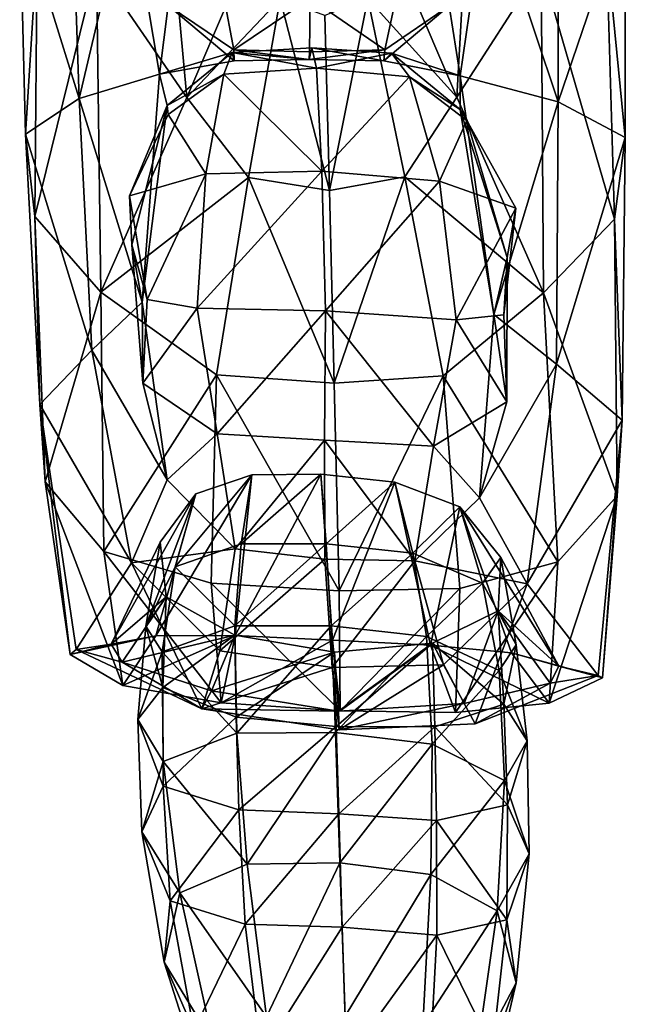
# Model space of a CAD drawing. Extents: x -76 to 76, y -20 to 79.
# Tile 68 of 175: x -5.05 to -4.165, y -14.896 to -13.458. Entities that reach past the tile are written whole.
import ezdxf

# ---------------------------------------------------------------- set-up
doc = ezdxf.new("R2010")
doc.units = 0

msp = doc.modelspace()

# ---------------------------------------------------------------- linework, layer by layer
for points in [[(-4.9729, -13.2741, 0.5072), (-4.8909, -13.2683, 0.3847), (-4.9625, -13.5734, 0.4522)], [(-4.8909, -13.2683, 0.3847), (-4.8454, -13.5381, 0.3444), (-4.9625, -13.5734, 0.4522)], [(-4.8328, -13.4376, 0.2856), (-4.8454, -13.5381, 0.3444), (-4.8909, -13.2683, 0.3847)], [(-4.3669, -13.2685, 0.3824), (-4.4064, -13.5404, 0.3446), (-4.4226, -13.4381, 0.2852)], [(-4.2633, -13.5782, 0.4515), (-4.4064, -13.5404, 0.3446), (-4.3669, -13.2685, 0.3824)], [(-4.2626, -13.2719, 0.5034), (-4.2633, -13.5782, 0.4515), (-4.3669, -13.2685, 0.3824)], [(-4.9729, -13.2741, 0.5072), (-4.9625, -13.5734, 0.4522), (-5.0495, -13.2948, 0.6689)], [(-4.2626, -13.2719, 0.5034), (-4.1654, -13.2914, 0.6665), (-4.2633, -13.5782, 0.4515)], [(-5.024, -13.354, 0.877), (-5.0495, -13.2948, 0.6689), (-5.0412, -13.6257, 0.615)], [(-4.9625, -13.5734, 0.4522), (-5.0412, -13.6257, 0.615), (-5.0495, -13.2948, 0.6689)], [(-4.1654, -13.2914, 0.6665), (-4.1652, -13.6305, 0.6182), (-4.2633, -13.5782, 0.4515)], [(-4.1654, -13.2914, 0.6665), (-4.1927, -13.3521, 0.8832), (-4.1652, -13.6305, 0.6182)], [(-4.8305, -13.301, 1.2943), (-4.9373, -13.38, 1.0971), (-4.8056, -13.5723, 1.3058)], [(-4.8305, -13.301, 1.2943), (-4.8056, -13.5723, 1.3058), (-4.7346, -13.4056, 1.4149)], [(-4.4112, -13.5716, 1.3203), (-4.3962, -13.3014, 1.3028), (-4.4824, -13.4053, 1.4209)], [(-4.3962, -13.3014, 1.3028), (-4.4112, -13.5716, 1.3203), (-4.2883, -13.3801, 1.1099)], [(-5.0273, -13.7459, 0.8496), (-5.024, -13.354, 0.877), (-5.0412, -13.6257, 0.615)], [(-5.024, -13.354, 0.877), (-5.0273, -13.7459, 0.8496), (-4.9373, -13.38, 1.0971)], [(-4.1927, -13.3521, 0.8832), (-4.2883, -13.3801, 1.1099), (-4.1808, -13.75, 0.8663)], [(-4.1927, -13.3521, 0.8832), (-4.1808, -13.75, 0.8663), (-4.1652, -13.6305, 0.6182)], [(-5.0273, -13.7459, 0.8496), (-4.9311, -13.8562, 1.1301), (-4.9373, -13.38, 1.0971)], [(-4.9373, -13.38, 1.0971), (-4.9311, -13.8562, 1.1301), (-4.8056, -13.5723, 1.3058)], [(-4.4112, -13.5716, 1.3203), (-4.2846, -13.8574, 1.1585), (-4.2883, -13.3801, 1.1099)], [(-4.2883, -13.3801, 1.1099), (-4.2846, -13.8574, 1.1585), (-4.1808, -13.75, 0.8663)], [(-4.6693, -13.4278, 1.4881), (-4.7346, -13.4056, 1.4149), (-4.8056, -13.5723, 1.3058)], [(-4.4112, -13.5716, 1.3203), (-4.4824, -13.4053, 1.4209), (-4.541, -13.4276, 1.4902)], [(-4.7367, -13.5025, 0.2716), (-4.8328, -13.4376, 0.2856), (-4.7518, -13.4223, 0.2078)], [(-4.7156, -13.6887, 1.4019), (-4.6693, -13.4278, 1.4881), (-4.8056, -13.5723, 1.3058)], [(-4.7367, -13.5025, 0.2716), (-4.7518, -13.4223, 0.2078), (-4.6256, -13.4272, 0.1954)], [(-4.6266, -13.5052, 0.2633), (-4.7367, -13.5025, 0.2716), (-4.6256, -13.4272, 0.1954)], [(-4.7156, -13.6887, 1.4019), (-4.5972, -13.7081, 1.4736), (-4.6693, -13.4278, 1.4881)], [(-4.5972, -13.7081, 1.4736), (-4.6038, -13.4525, 1.5454), (-4.6693, -13.4278, 1.4881)], [(-4.5165, -13.5024, 0.2718), (-4.6266, -13.5052, 0.2633), (-4.6256, -13.4272, 0.1954)], [(-4.4995, -13.4227, 0.2076), (-4.5165, -13.5024, 0.2718), (-4.6256, -13.4272, 0.1954)], [(-4.541, -13.4276, 1.4902), (-4.6038, -13.4525, 1.5454), (-4.5972, -13.7081, 1.4736)], [(-4.487, -13.6881, 1.4118), (-4.541, -13.4276, 1.4902), (-4.5972, -13.7081, 1.4736)], [(-4.487, -13.6881, 1.4118), (-4.4112, -13.5716, 1.3203), (-4.541, -13.4276, 1.4902)], [(-4.5165, -13.5024, 0.2718), (-4.4995, -13.4227, 0.2076), (-4.4226, -13.4381, 0.2852)], [(-4.7362, -13.5183, 0.3147), (-4.8454, -13.5381, 0.3444), (-4.8328, -13.4376, 0.2856)], [(-4.7367, -13.5025, 0.2716), (-4.7362, -13.5183, 0.3147), (-4.8328, -13.4376, 0.2856)], [(-4.5165, -13.5024, 0.2718), (-4.4226, -13.4381, 0.2852), (-4.518, -13.5186, 0.3149)], [(-4.4226, -13.4381, 0.2852), (-4.4064, -13.5404, 0.3446), (-4.518, -13.5186, 0.3149)], [(-4.7394, -13.5066, 0.2805), (-4.6231, -13.4997, 0.2751), (-4.6162, -13.5292, 0.1918)], [(-4.6231, -13.4997, 0.2751), (-4.7394, -13.5066, 0.2805), (-4.6271, -13.5166, 0.3082)], [(-4.6231, -13.4997, 0.2751), (-4.6271, -13.5166, 0.3082), (-4.518, -13.5186, 0.3149)], [(-4.5068, -13.5075, 0.2809), (-4.6231, -13.4997, 0.2751), (-4.518, -13.5186, 0.3149)], [(-4.6231, -13.4997, 0.2751), (-4.5068, -13.5075, 0.2809), (-4.6162, -13.5292, 0.1918)], [(-4.7394, -13.5066, 0.2805), (-4.8343, -13.5839, 0.255), (-4.8454, -13.5381, 0.3444)], [(-4.7362, -13.5183, 0.3147), (-4.7394, -13.5066, 0.2805), (-4.8454, -13.5381, 0.3444)], [(-4.7394, -13.5066, 0.2805), (-4.7516, -13.5382, 0.1976), (-4.8343, -13.5839, 0.255)], [(-4.7516, -13.5382, 0.1976), (-4.7394, -13.5066, 0.2805), (-4.6162, -13.5292, 0.1918)], [(-4.7394, -13.5066, 0.2805), (-4.7362, -13.5183, 0.3147), (-4.6271, -13.5166, 0.3082)], [(-4.7367, -13.5025, 0.2716), (-4.6266, -13.5052, 0.2633), (-4.6271, -13.5166, 0.3082)], [(-4.7362, -13.5183, 0.3147), (-4.7367, -13.5025, 0.2716), (-4.6271, -13.5166, 0.3082)], [(-4.5165, -13.5024, 0.2718), (-4.518, -13.5186, 0.3149), (-4.6271, -13.5166, 0.3082)], [(-4.6266, -13.5052, 0.2633), (-4.5165, -13.5024, 0.2718), (-4.6271, -13.5166, 0.3082)], [(-4.5068, -13.5075, 0.2809), (-4.4805, -13.5418, 0.1982), (-4.6162, -13.5292, 0.1918)], [(-4.5068, -13.5075, 0.2809), (-4.518, -13.5186, 0.3149), (-4.4064, -13.5404, 0.3446)], [(-4.5068, -13.5075, 0.2809), (-4.4065, -13.5897, 0.2559), (-4.4805, -13.5418, 0.1982)], [(-4.4065, -13.5897, 0.2559), (-4.5068, -13.5075, 0.2809), (-4.4064, -13.5404, 0.3446)], [(-4.7516, -13.5382, 0.1976), (-4.6162, -13.5292, 0.1918), (-4.6083, -13.6799, 0.0862)], [(-4.6083, -13.6799, 0.0862), (-4.6162, -13.5292, 0.1918), (-4.4805, -13.5418, 0.1982)], [(-4.9625, -13.5734, 0.4522), (-4.8454, -13.5381, 0.3444), (-4.8705, -13.871, 0.219)], [(-4.8705, -13.871, 0.219), (-4.8454, -13.5381, 0.3444), (-4.8343, -13.5839, 0.255)], [(-4.7516, -13.5382, 0.1976), (-4.8329, -13.5971, 0.1947), (-4.8343, -13.5839, 0.255)], [(-4.7516, -13.5382, 0.1976), (-4.7778, -13.6836, 0.0943), (-4.8329, -13.5971, 0.1947)], [(-4.7778, -13.6836, 0.0943), (-4.7516, -13.5382, 0.1976), (-4.6083, -13.6799, 0.0862)], [(-4.4364, -13.6942, 0.0956), (-4.6083, -13.6799, 0.0862), (-4.4805, -13.5418, 0.1982)], [(-4.4364, -13.6942, 0.0956), (-4.4805, -13.5418, 0.1982), (-4.3965, -13.6059, 0.1959)], [(-4.4065, -13.5897, 0.2559), (-4.3965, -13.6059, 0.1959), (-4.4805, -13.5418, 0.1982)], [(-4.4065, -13.5897, 0.2559), (-4.4064, -13.5404, 0.3446), (-4.3571, -13.889, 0.2206)], [(-4.3571, -13.889, 0.2206), (-4.4064, -13.5404, 0.3446), (-4.2633, -13.5782, 0.4515)], [(-4.9625, -13.5734, 0.4522), (-4.9442, -13.9409, 0.3173), (-5.0412, -13.6257, 0.615)], [(-4.9442, -13.9409, 0.3173), (-4.9625, -13.5734, 0.4522), (-4.8705, -13.871, 0.219)], [(-4.7156, -13.6887, 1.4019), (-4.8056, -13.5723, 1.3058), (-4.9311, -13.8562, 1.1301)], [(-4.4112, -13.5716, 1.3203), (-4.487, -13.6881, 1.4118), (-4.2846, -13.8574, 1.1585)], [(-4.886, -13.7872, 0.1562), (-4.8343, -13.5839, 0.255), (-4.889, -13.7159, 0.1183)], [(-4.8343, -13.5839, 0.255), (-4.8329, -13.5971, 0.1947), (-4.889, -13.7159, 0.1183)], [(-4.886, -13.7872, 0.1562), (-4.8705, -13.871, 0.219), (-4.8343, -13.5839, 0.255)], [(-4.2655, -13.9616, 0.3187), (-4.3571, -13.889, 0.2206), (-4.2633, -13.5782, 0.4515)], [(-4.2655, -13.9616, 0.3187), (-4.2633, -13.5782, 0.4515), (-4.1652, -13.6305, 0.6182)], [(-4.7778, -13.6836, 0.0943), (-4.889, -13.7159, 0.1183), (-4.8329, -13.5971, 0.1947)], [(-4.3379, -13.8059, 0.1583), (-4.4065, -13.5897, 0.2559), (-4.3571, -13.889, 0.2206)], [(-4.4065, -13.5897, 0.2559), (-4.3379, -13.8059, 0.1583), (-4.3965, -13.6059, 0.1959)], [(-4.3253, -13.7338, 0.1203), (-4.4364, -13.6942, 0.0956), (-4.3965, -13.6059, 0.1959)], [(-4.3379, -13.8059, 0.1583), (-4.3253, -13.7338, 0.1203), (-4.3965, -13.6059, 0.1959)], [(-4.9442, -13.9409, 0.3173), (-5.0203, -14.0205, 0.4842), (-5.0412, -13.6257, 0.615)], [(-5.0273, -13.7459, 0.8496), (-5.0412, -13.6257, 0.615), (-5.0203, -14.0205, 0.4842)], [(-4.17, -14.0434, 0.4905), (-4.2655, -13.9616, 0.3187), (-4.1652, -13.6305, 0.6182)], [(-4.17, -14.0434, 0.4905), (-4.1652, -13.6305, 0.6182), (-4.1808, -13.75, 0.8663)], [(-4.889, -13.7159, 0.1183), (-4.7778, -13.6836, 0.0943), (-4.8635, -13.8673, 0.0528)], [(-4.7778, -13.6836, 0.0943), (-4.7902, -13.8798, 0.0136), (-4.8635, -13.8673, 0.0528)], [(-4.7778, -13.6836, 0.0943), (-4.6083, -13.6799, 0.0862), (-4.7902, -13.8798, 0.0136)], [(-4.6083, -13.6799, 0.0862), (-4.6031, -13.8838, 0.0031), (-4.7902, -13.8798, 0.0136)], [(-4.6083, -13.6799, 0.0862), (-4.4364, -13.6942, 0.0956), (-4.6031, -13.8838, 0.0031)], [(-4.487, -13.6881, 1.4118), (-4.5972, -13.7081, 1.4736), (-4.5905, -13.9891, 1.3659)], [(-4.4311, -13.9785, 1.3116), (-4.487, -13.6881, 1.4118), (-4.5905, -13.9891, 1.3659)], [(-4.487, -13.6881, 1.4118), (-4.4311, -13.9785, 1.3116), (-4.2846, -13.8574, 1.1585)], [(-4.7621, -13.9773, 1.2939), (-4.7156, -13.6887, 1.4019), (-4.9311, -13.8562, 1.1301)], [(-4.7156, -13.6887, 1.4019), (-4.7621, -13.9773, 1.2939), (-4.5905, -13.9891, 1.3659)], [(-4.5972, -13.7081, 1.4736), (-4.7156, -13.6887, 1.4019), (-4.5905, -13.9891, 1.3659)], [(-4.4364, -13.6942, 0.0956), (-4.4122, -13.8967, 0.0154), (-4.6031, -13.8838, 0.0031)], [(-4.4364, -13.6942, 0.0956), (-4.3253, -13.7338, 0.1203), (-4.4122, -13.8967, 0.0154)], [(-4.886, -13.7872, 0.1562), (-4.889, -13.7159, 0.1183), (-4.8635, -13.8673, 0.0528)], [(-5.0122, -14.1334, 0.7528), (-5.0273, -13.7459, 0.8496), (-5.0203, -14.0205, 0.4842)], [(-5.0273, -13.7459, 0.8496), (-5.0122, -14.1334, 0.7528), (-4.9311, -13.8562, 1.1301)], [(-4.3253, -13.7338, 0.1203), (-4.3427, -13.8895, 0.0551), (-4.4122, -13.8967, 0.0154)], [(-4.3253, -13.7338, 0.1203), (-4.3379, -13.8059, 0.1583), (-4.3427, -13.8895, 0.0551)], [(-4.177, -14.1539, 0.7742), (-4.1808, -13.75, 0.8663), (-4.2846, -13.8574, 1.1585)], [(-4.177, -14.1539, 0.7742), (-4.17, -14.0434, 0.4905), (-4.1808, -13.75, 0.8663)], [(-4.886, -13.7872, 0.1562), (-4.8698, -13.9893, 0.0491), (-4.8705, -13.871, 0.219)], [(-4.8698, -13.9893, 0.0491), (-4.886, -13.7872, 0.1562), (-4.8635, -13.8673, 0.0528)], [(-4.3379, -13.8059, 0.1583), (-4.3571, -13.889, 0.2206), (-4.3384, -14.0163, 0.0517)], [(-4.3379, -13.8059, 0.1583), (-4.3384, -14.0163, 0.0517), (-4.3427, -13.8895, 0.0551)], [(-5.0122, -14.1334, 0.7528), (-4.9266, -14.2351, 1.0162), (-4.9311, -13.8562, 1.1301)], [(-4.7621, -13.9773, 1.2939), (-4.9311, -13.8562, 1.1301), (-4.9266, -14.2351, 1.0162)], [(-4.2636, -14.2502, 1.0476), (-4.2846, -13.8574, 1.1585), (-4.4311, -13.9785, 1.3116)], [(-4.2636, -14.2502, 1.0476), (-4.177, -14.1539, 0.7742), (-4.2846, -13.8574, 1.1585)], [(-4.9442, -13.9409, 0.3173), (-4.8705, -13.871, 0.219), (-4.8343, -14.1303, 0.0939)], [(-4.8698, -13.9893, 0.0491), (-4.8343, -14.1303, 0.0939), (-4.8705, -13.871, 0.219)], [(-4.8698, -13.9893, 0.0491), (-4.8635, -13.8673, 0.0528), (-4.7902, -13.8798, 0.0136)], [(-4.761, -14.0633, -0.0018), (-4.8698, -13.9893, 0.0491), (-4.7902, -13.8798, 0.0136)], [(-4.761, -14.0633, -0.0018), (-4.7902, -13.8798, 0.0136), (-4.6031, -13.8838, 0.0031)], [(-4.6045, -14.0727, -0.0127), (-4.761, -14.0633, -0.0018), (-4.6031, -13.8838, 0.0031)], [(-4.4455, -14.0812, -0.0001), (-4.6045, -14.0727, -0.0127), (-4.6031, -13.8838, 0.0031)], [(-4.4122, -13.8967, 0.0154), (-4.4455, -14.0812, -0.0001), (-4.6031, -13.8838, 0.0031)], [(-4.4122, -13.8967, 0.0154), (-4.3427, -13.8895, 0.0551), (-4.3384, -14.0163, 0.0517)], [(-4.3571, -13.889, 0.2206), (-4.2655, -13.9616, 0.3187), (-4.3781, -14.1569, 0.0961)], [(-4.3571, -13.889, 0.2206), (-4.3781, -14.1569, 0.0961), (-4.3384, -14.0163, 0.0517)], [(-4.4455, -14.0812, -0.0001), (-4.4122, -13.8967, 0.0154), (-4.3384, -14.0163, 0.0517)], [(-4.9442, -13.9409, 0.3173), (-4.8863, -14.2516, 0.1813), (-5.0203, -14.0205, 0.4842)], [(-4.8863, -14.2516, 0.1813), (-4.9442, -13.9409, 0.3173), (-4.8343, -14.1303, 0.0939)], [(-4.2655, -13.9616, 0.3187), (-4.3083, -14.2824, 0.1836), (-4.3781, -14.1569, 0.0961)], [(-4.2655, -13.9616, 0.3187), (-4.17, -14.0434, 0.4905), (-4.3083, -14.2824, 0.1836)], [(-4.77, -14.2813, 1.1674), (-4.7621, -13.9773, 1.2939), (-4.9266, -14.2351, 1.0162)], [(-4.8698, -13.9893, 0.0491), (-4.761, -14.0633, -0.0018), (-4.8343, -14.1303, 0.0939)], [(-4.77, -14.2813, 1.1674), (-4.5832, -14.2924, 1.2202), (-4.7621, -13.9773, 1.2939)], [(-4.5832, -14.2924, 1.2202), (-4.5905, -13.9891, 1.3659), (-4.7621, -13.9773, 1.2939)], [(-4.4311, -13.9785, 1.3116), (-4.5905, -13.9891, 1.3659), (-4.5832, -14.2924, 1.2202)], [(-4.4067, -14.2892, 1.1883), (-4.4311, -13.9785, 1.3116), (-4.5832, -14.2924, 1.2202)], [(-4.4067, -14.2892, 1.1883), (-4.2636, -14.2502, 1.0476), (-4.4311, -13.9785, 1.3116)], [(-4.4455, -14.0812, -0.0001), (-4.3384, -14.0163, 0.0517), (-4.3781, -14.1569, 0.0961)], [(-5.0122, -14.1334, 0.7528), (-5.0203, -14.0205, 0.4842), (-4.976, -14.3853, 0.6423)], [(-5.0203, -14.0205, 0.4842), (-4.967, -14.378, 0.3169), (-4.976, -14.3853, 0.6423)], [(-4.8863, -14.2516, 0.1813), (-4.967, -14.378, 0.3169), (-5.0203, -14.0205, 0.4842)], [(-4.17, -14.0434, 0.4905), (-4.2049, -14.4161, 0.3223), (-4.3083, -14.2824, 0.1836)], [(-4.1985, -14.4195, 0.6623), (-4.2049, -14.4161, 0.3223), (-4.17, -14.0434, 0.4905)], [(-4.177, -14.1539, 0.7742), (-4.1985, -14.4195, 0.6623), (-4.17, -14.0434, 0.4905)], [(-4.761, -14.0633, -0.0018), (-4.7351, -14.2312, 0.0382), (-4.8343, -14.1303, 0.0939)], [(-4.761, -14.0633, -0.0018), (-4.6045, -14.0727, -0.0127), (-4.7351, -14.2312, 0.0382)], [(-4.6045, -14.0727, -0.0127), (-4.6042, -14.2464, 0.028), (-4.7351, -14.2312, 0.0382)], [(-4.4455, -14.0812, -0.0001), (-4.4728, -14.2488, 0.0396), (-4.6045, -14.0727, -0.0127)], [(-4.4728, -14.2488, 0.0396), (-4.6042, -14.2464, 0.028), (-4.6045, -14.0727, -0.0127)], [(-4.4728, -14.2488, 0.0396), (-4.4455, -14.0812, -0.0001), (-4.3781, -14.1569, 0.0961)], [(-5.0122, -14.1334, 0.7528), (-4.976, -14.3853, 0.6423), (-4.8988, -14.4307, 0.9098)], [(-4.9266, -14.2351, 1.0162), (-5.0122, -14.1334, 0.7528), (-4.8988, -14.4307, 0.9098)], [(-4.8863, -14.2516, 0.1813), (-4.8343, -14.1303, 0.0939), (-4.7351, -14.2312, 0.0382)], [(-4.7347, -14.3579, 0.9027), (-4.8507, -14.358, 0.8017), (-4.7106, -14.1229, 0.7736)], [(-4.8507, -14.358, 0.8017), (-4.7924, -14.1511, 0.6927), (-4.7106, -14.1229, 0.7736)], [(-4.726, -14.224, 0.8554), (-4.7106, -14.1229, 0.7736), (-4.8223, -14.2575, 0.767)], [(-4.7106, -14.1229, 0.7736), (-4.7924, -14.1511, 0.6927), (-4.8223, -14.2575, 0.767)], [(-4.7347, -14.3579, 0.9027), (-4.7106, -14.1229, 0.7736), (-4.61, -14.1221, 0.7927)], [(-4.5928, -14.3644, 0.9241), (-4.7347, -14.3579, 0.9027), (-4.61, -14.1221, 0.7927)], [(-4.726, -14.224, 0.8554), (-4.6019, -14.2239, 0.8742), (-4.61, -14.1221, 0.7927)], [(-4.7106, -14.1229, 0.7736), (-4.726, -14.224, 0.8554), (-4.61, -14.1221, 0.7927)], [(-4.5928, -14.3644, 0.9241), (-4.61, -14.1221, 0.7927), (-4.5016, -14.1336, 0.7742)], [(-4.5016, -14.1336, 0.7742), (-4.61, -14.1221, 0.7927), (-4.6019, -14.2239, 0.8742)], [(-4.4755, -14.2374, 0.8563), (-4.5016, -14.1336, 0.7742), (-4.6019, -14.2239, 0.8742)], [(-4.4499, -14.3718, 0.9137), (-4.5928, -14.3644, 0.9241), (-4.5016, -14.1336, 0.7742)], [(-4.4499, -14.3718, 0.9137), (-4.5016, -14.1336, 0.7742), (-4.4069, -14.17, 0.6938)], [(-4.5016, -14.1336, 0.7742), (-4.4755, -14.2374, 0.8563), (-4.4069, -14.17, 0.6938)], [(-4.9162, -14.3702, 0.5737), (-4.8445, -14.2216, 0.5259), (-4.7924, -14.1511, 0.6927)], [(-4.8507, -14.358, 0.8017), (-4.9162, -14.3702, 0.5737), (-4.7924, -14.1511, 0.6927)], [(-4.8652, -14.3441, 0.5761), (-4.8223, -14.2575, 0.767), (-4.7924, -14.1511, 0.6927)], [(-4.8445, -14.2216, 0.5259), (-4.8652, -14.3441, 0.5761), (-4.7924, -14.1511, 0.6927)], [(-4.4728, -14.2488, 0.0396), (-4.3781, -14.1569, 0.0961), (-4.3083, -14.2824, 0.1836)], [(-4.177, -14.1539, 0.7742), (-4.2636, -14.2502, 1.0476), (-4.2765, -14.4567, 0.9382)], [(-4.1985, -14.4195, 0.6623), (-4.177, -14.1539, 0.7742), (-4.2765, -14.4567, 0.9382)], [(-4.4755, -14.2374, 0.8563), (-4.374, -14.2811, 0.7686), (-4.4069, -14.17, 0.6938)], [(-4.3312, -14.3833, 0.8186), (-4.4499, -14.3718, 0.9137), (-4.4069, -14.17, 0.6938)], [(-4.2623, -14.4024, 0.5859), (-4.3312, -14.3833, 0.8186), (-4.4069, -14.17, 0.6938)], [(-4.3472, -14.244, 0.5272), (-4.4069, -14.17, 0.6938), (-4.374, -14.2811, 0.7686)], [(-4.3472, -14.244, 0.5272), (-4.2623, -14.4024, 0.5859), (-4.4069, -14.17, 0.6938)], [(-4.8445, -14.2216, 0.5259), (-4.9162, -14.3702, 0.5737), (-4.8358, -14.3013, 0.3592)], [(-4.7574, -14.3803, 0.1233), (-4.8863, -14.2516, 0.1813), (-4.7351, -14.2312, 0.0382)], [(-4.8652, -14.3441, 0.5761), (-4.8445, -14.2216, 0.5259), (-4.8358, -14.3013, 0.3592)], [(-4.726, -14.224, 0.8554), (-4.8223, -14.2575, 0.767), (-4.7353, -14.3437, 0.9135)], [(-4.7574, -14.3803, 0.1233), (-4.7351, -14.2312, 0.0382), (-4.6042, -14.2464, 0.028)], [(-4.726, -14.224, 0.8554), (-4.7353, -14.3437, 0.9135), (-4.6019, -14.2239, 0.8742)], [(-4.7353, -14.3437, 0.9135), (-4.5945, -14.3436, 0.9325), (-4.6019, -14.2239, 0.8742)], [(-4.4755, -14.2374, 0.8563), (-4.6019, -14.2239, 0.8742), (-4.5945, -14.3436, 0.9325)], [(-4.77, -14.2813, 1.1674), (-4.9266, -14.2351, 1.0162), (-4.7555, -14.4562, 1.0334)], [(-4.9266, -14.2351, 1.0162), (-4.8988, -14.4307, 0.9098), (-4.7555, -14.4562, 1.0334)], [(-4.5934, -14.4043, 0.1142), (-4.7574, -14.3803, 0.1233), (-4.6042, -14.2464, 0.028)], [(-4.5934, -14.4043, 0.1142), (-4.6042, -14.2464, 0.028), (-4.4728, -14.2488, 0.0396)], [(-4.4553, -14.359, 0.9146), (-4.4755, -14.2374, 0.8563), (-4.5945, -14.3436, 0.9325)], [(-4.4307, -14.4008, 0.1249), (-4.5934, -14.4043, 0.1142), (-4.4728, -14.2488, 0.0396)], [(-4.4755, -14.2374, 0.8563), (-4.4553, -14.359, 0.9146), (-4.374, -14.2811, 0.7686)], [(-4.4307, -14.4008, 0.1249), (-4.4728, -14.2488, 0.0396), (-4.3083, -14.2824, 0.1836)], [(-4.3246, -14.3714, 0.5781), (-4.3472, -14.244, 0.5272), (-4.374, -14.2811, 0.7686)], [(-4.2623, -14.4024, 0.5859), (-4.3472, -14.244, 0.5272), (-4.3511, -14.3217, 0.3604)], [(-4.3472, -14.244, 0.5272), (-4.3246, -14.3714, 0.5781), (-4.3511, -14.3217, 0.3604)], [(-4.7836, -14.4647, 0.2102), (-4.967, -14.378, 0.3169), (-4.8863, -14.2516, 0.1813)], [(-4.7574, -14.3803, 0.1233), (-4.7836, -14.4647, 0.2102), (-4.8863, -14.2516, 0.1813)], [(-4.8223, -14.2575, 0.767), (-4.8652, -14.3441, 0.5761), (-4.8416, -14.3818, 0.8215)], [(-4.8223, -14.2575, 0.767), (-4.8416, -14.3818, 0.8215), (-4.7353, -14.3437, 0.9135)], [(-4.4067, -14.2892, 1.1883), (-4.4132, -14.4702, 1.0521), (-4.2636, -14.2502, 1.0476)], [(-4.4132, -14.4702, 1.0521), (-4.2765, -14.4567, 0.9382), (-4.2636, -14.2502, 1.0476)], [(-4.77, -14.2813, 1.1674), (-4.7555, -14.4562, 1.0334), (-4.5818, -14.4676, 1.0639)], [(-4.5832, -14.2924, 1.2202), (-4.77, -14.2813, 1.1674), (-4.5818, -14.4676, 1.0639)], [(-4.4067, -14.2892, 1.1883), (-4.5832, -14.2924, 1.2202), (-4.5818, -14.4676, 1.0639)], [(-4.4132, -14.4702, 1.0521), (-4.4067, -14.2892, 1.1883), (-4.5818, -14.4676, 1.0639)], [(-4.4553, -14.359, 0.9146), (-4.3495, -14.4087, 0.8235), (-4.374, -14.2811, 0.7686)], [(-4.4307, -14.4008, 0.1249), (-4.3083, -14.2824, 0.1836), (-4.3847, -14.4869, 0.2117)], [(-4.3083, -14.2824, 0.1836), (-4.2049, -14.4161, 0.3223), (-4.3847, -14.4869, 0.2117)], [(-4.3246, -14.3714, 0.5781), (-4.374, -14.2811, 0.7686), (-4.3495, -14.4087, 0.8235)], [(-4.9162, -14.3702, 0.5737), (-4.8997, -14.3965, 0.3482), (-4.8358, -14.3013, 0.3592)], [(-4.7353, -14.3573, 0.2789), (-4.8358, -14.3013, 0.3592), (-4.8997, -14.3965, 0.3482)], [(-4.8405, -14.4339, 0.3898), (-4.8652, -14.3441, 0.5761), (-4.8358, -14.3013, 0.3592)], [(-4.8405, -14.4339, 0.3898), (-4.8358, -14.3013, 0.3592), (-4.7353, -14.3573, 0.2789)], [(-4.447, -14.3691, 0.2796), (-4.3511, -14.3217, 0.3604), (-4.3426, -14.4582, 0.3918)], [(-4.447, -14.3691, 0.2796), (-4.4004, -14.457, 0.2562), (-4.3511, -14.3217, 0.3604)], [(-4.4004, -14.457, 0.2562), (-4.2748, -14.4276, 0.3527), (-4.3511, -14.3217, 0.3604)], [(-4.3246, -14.3714, 0.5781), (-4.3426, -14.4582, 0.3918), (-4.3511, -14.3217, 0.3604)], [(-4.2748, -14.4276, 0.3527), (-4.2623, -14.4024, 0.5859), (-4.3511, -14.3217, 0.3604)], [(-4.8652, -14.3441, 0.5761), (-4.8405, -14.4339, 0.3898), (-4.877, -14.4805, 0.62)], [(-4.8652, -14.3441, 0.5761), (-4.877, -14.4805, 0.62), (-4.8416, -14.3818, 0.8215)], [(-4.7326, -14.5006, 0.9244), (-4.7353, -14.3437, 0.9135), (-4.8416, -14.3818, 0.8215)], [(-4.7353, -14.3437, 0.9135), (-4.7326, -14.5006, 0.9244), (-4.5945, -14.3436, 0.9325)], [(-4.7326, -14.5006, 0.9244), (-4.5883, -14.4992, 0.9444), (-4.5945, -14.3436, 0.9325)], [(-4.4553, -14.359, 0.9146), (-4.5945, -14.3436, 0.9325), (-4.5883, -14.4992, 0.9444)], [(-4.9162, -14.3702, 0.5737), (-4.8507, -14.358, 0.8017), (-4.976, -14.3853, 0.6423)], [(-4.8507, -14.358, 0.8017), (-4.8988, -14.4307, 0.9098), (-4.976, -14.3853, 0.6423)], [(-4.7695, -14.4386, 0.255), (-4.7353, -14.3573, 0.2789), (-4.8997, -14.3965, 0.3482)], [(-4.7347, -14.3579, 0.9027), (-4.7555, -14.4562, 1.0334), (-4.8988, -14.4307, 0.9098)], [(-4.8507, -14.358, 0.8017), (-4.7347, -14.3579, 0.9027), (-4.8988, -14.4307, 0.9098)], [(-4.7336, -14.4771, 0.3153), (-4.8405, -14.4339, 0.3898), (-4.7353, -14.3573, 0.2789)], [(-4.7353, -14.3573, 0.2789), (-4.7695, -14.4386, 0.255), (-4.59, -14.3823, 0.2605)], [(-4.7347, -14.3579, 0.9027), (-4.5928, -14.3644, 0.9241), (-4.7555, -14.4562, 1.0334)], [(-4.5928, -14.3644, 0.9241), (-4.5818, -14.4676, 1.0639), (-4.7555, -14.4562, 1.0334)], [(-4.7336, -14.4771, 0.3153), (-4.7353, -14.3573, 0.2789), (-4.59, -14.3823, 0.2605)], [(-4.5928, -14.3644, 0.9241), (-4.4499, -14.3718, 0.9137), (-4.5818, -14.4676, 1.0639)], [(-4.4471, -14.5164, 0.9255), (-4.4553, -14.359, 0.9146), (-4.5883, -14.4992, 0.9444)], [(-4.4553, -14.359, 0.9146), (-4.4471, -14.5164, 0.9255), (-4.3495, -14.4087, 0.8235)], [(-4.9162, -14.3702, 0.5737), (-4.976, -14.3853, 0.6423), (-4.967, -14.378, 0.3169)], [(-4.8997, -14.3965, 0.3482), (-4.9162, -14.3702, 0.5737), (-4.967, -14.378, 0.3169)], [(-4.8997, -14.3965, 0.3482), (-4.967, -14.378, 0.3169), (-4.7836, -14.4647, 0.2102)], [(-4.5872, -14.4905, 0.3063), (-4.59, -14.3823, 0.2605), (-4.447, -14.3691, 0.2796)], [(-4.447, -14.3691, 0.2796), (-4.59, -14.3823, 0.2605), (-4.5838, -14.4683, 0.2418)], [(-4.4435, -14.4911, 0.3165), (-4.5872, -14.4905, 0.3063), (-4.447, -14.3691, 0.2796)], [(-4.4004, -14.457, 0.2562), (-4.447, -14.3691, 0.2796), (-4.5838, -14.4683, 0.2418)], [(-4.4499, -14.3718, 0.9137), (-4.4132, -14.4702, 1.0521), (-4.5818, -14.4676, 1.0639)], [(-4.4499, -14.3718, 0.9137), (-4.3312, -14.3833, 0.8186), (-4.2765, -14.4567, 0.9382)], [(-4.4132, -14.4702, 1.0521), (-4.4499, -14.3718, 0.9137), (-4.2765, -14.4567, 0.9382)], [(-4.4435, -14.4911, 0.3165), (-4.447, -14.3691, 0.2796), (-4.3426, -14.4582, 0.3918)], [(-4.3085, -14.5114, 0.6227), (-4.3246, -14.3714, 0.5781), (-4.3495, -14.4087, 0.8235)], [(-4.3246, -14.3714, 0.5781), (-4.3085, -14.5114, 0.6227), (-4.3426, -14.4582, 0.3918)], [(-4.8401, -14.5419, 0.8364), (-4.8416, -14.3818, 0.8215), (-4.877, -14.4805, 0.62)], [(-4.8401, -14.5419, 0.8364), (-4.7326, -14.5006, 0.9244), (-4.8416, -14.3818, 0.8215)], [(-4.7574, -14.3803, 0.1233), (-4.5934, -14.4043, 0.1142), (-4.7836, -14.4647, 0.2102)], [(-4.7695, -14.4386, 0.255), (-4.5838, -14.4683, 0.2418), (-4.59, -14.3823, 0.2605)], [(-4.5872, -14.4905, 0.3063), (-4.7336, -14.4771, 0.3153), (-4.59, -14.3823, 0.2605)], [(-4.2623, -14.4024, 0.5859), (-4.1985, -14.4195, 0.6623), (-4.3312, -14.3833, 0.8186)], [(-4.1985, -14.4195, 0.6623), (-4.2765, -14.4567, 0.9382), (-4.3312, -14.3833, 0.8186)], [(-4.7695, -14.4386, 0.255), (-4.8997, -14.3965, 0.3482), (-4.7836, -14.4647, 0.2102)], [(-4.5934, -14.4043, 0.1142), (-4.5831, -14.4953, 0.2006), (-4.7836, -14.4647, 0.2102)], [(-4.5934, -14.4043, 0.1142), (-4.4307, -14.4008, 0.1249), (-4.5831, -14.4953, 0.2006)], [(-4.4307, -14.4008, 0.1249), (-4.3847, -14.4869, 0.2117), (-4.5831, -14.4953, 0.2006)], [(-4.2623, -14.4024, 0.5859), (-4.2748, -14.4276, 0.3527), (-4.2049, -14.4161, 0.3223)], [(-4.1985, -14.4195, 0.6623), (-4.2623, -14.4024, 0.5859), (-4.2049, -14.4161, 0.3223)], [(-4.4471, -14.5164, 0.9255), (-4.3418, -14.5696, 0.8386), (-4.3495, -14.4087, 0.8235)], [(-4.3847, -14.4869, 0.2117), (-4.2049, -14.4161, 0.3223), (-4.2748, -14.4276, 0.3527)], [(-4.3085, -14.5114, 0.6227), (-4.3495, -14.4087, 0.8235), (-4.3418, -14.5696, 0.8386)], [(-4.8405, -14.4339, 0.3898), (-4.8401, -14.578, 0.4264), (-4.877, -14.4805, 0.62)], [(-4.8405, -14.4339, 0.3898), (-4.7336, -14.4771, 0.3153), (-4.8401, -14.578, 0.4264)], [(-4.4004, -14.457, 0.2562), (-4.3847, -14.4869, 0.2117), (-4.2748, -14.4276, 0.3527)], [(-4.7695, -14.4386, 0.255), (-4.7836, -14.4647, 0.2102), (-4.5838, -14.4683, 0.2418)], [(-4.7836, -14.4647, 0.2102), (-4.5831, -14.4953, 0.2006), (-4.5838, -14.4683, 0.2418)], [(-4.4004, -14.457, 0.2562), (-4.5838, -14.4683, 0.2418), (-4.5831, -14.4953, 0.2006)], [(-4.3847, -14.4869, 0.2117), (-4.4004, -14.457, 0.2562), (-4.5831, -14.4953, 0.2006)], [(-4.4435, -14.4911, 0.3165), (-4.3426, -14.4582, 0.3918), (-4.3372, -14.6051, 0.429)], [(-4.3085, -14.5114, 0.6227), (-4.3372, -14.6051, 0.429), (-4.3426, -14.4582, 0.3918)], [(-4.7336, -14.4771, 0.3153), (-4.7295, -14.6125, 0.3576), (-4.8401, -14.578, 0.4264)], [(-4.7336, -14.4771, 0.3153), (-4.5872, -14.4905, 0.3063), (-4.7295, -14.6125, 0.3576)], [(-4.8712, -14.6447, 0.6516), (-4.8401, -14.5419, 0.8364), (-4.877, -14.4805, 0.62)], [(-4.8712, -14.6447, 0.6516), (-4.877, -14.4805, 0.62), (-4.8401, -14.578, 0.4264)], [(-4.5872, -14.4905, 0.3063), (-4.5836, -14.618, 0.3549), (-4.7295, -14.6125, 0.3576)], [(-4.5872, -14.4905, 0.3063), (-4.4435, -14.4911, 0.3165), (-4.5836, -14.618, 0.3549)], [(-4.4435, -14.4911, 0.3165), (-4.4409, -14.6281, 0.3592), (-4.5836, -14.618, 0.3549)], [(-4.4409, -14.6281, 0.3592), (-4.4435, -14.4911, 0.3165), (-4.3372, -14.6051, 0.429)], [(-4.7326, -14.5006, 0.9244), (-4.8401, -14.5419, 0.8364), (-4.7173, -14.6919, 0.8857)], [(-4.7326, -14.5006, 0.9244), (-4.7173, -14.6919, 0.8857), (-4.5883, -14.4992, 0.9444)], [(-4.7173, -14.6919, 0.8857), (-4.5821, -14.6896, 0.906), (-4.5883, -14.4992, 0.9444)], [(-4.4471, -14.5164, 0.9255), (-4.5883, -14.4992, 0.9444), (-4.5821, -14.6896, 0.906)], [(-4.4494, -14.7067, 0.8868), (-4.4471, -14.5164, 0.9255), (-4.5821, -14.6896, 0.906)], [(-4.4471, -14.5164, 0.9255), (-4.4494, -14.7067, 0.8868), (-4.3418, -14.5696, 0.8386)], [(-4.3054, -14.6764, 0.6544), (-4.3085, -14.5114, 0.6227), (-4.3418, -14.5696, 0.8386)], [(-4.3085, -14.5114, 0.6227), (-4.3054, -14.6764, 0.6544), (-4.3372, -14.6051, 0.429)], [(-4.8401, -14.5419, 0.8364), (-4.8712, -14.6447, 0.6516), (-4.8158, -14.7337, 0.8043)], [(-4.8401, -14.5419, 0.8364), (-4.8158, -14.7337, 0.8043), (-4.7173, -14.6919, 0.8857)], [(-4.8299, -14.745, 0.475), (-4.8712, -14.6447, 0.6516), (-4.8401, -14.578, 0.4264)], [(-4.8299, -14.745, 0.475), (-4.8401, -14.578, 0.4264), (-4.7295, -14.6125, 0.3576)], [(-4.4494, -14.7067, 0.8868), (-4.3524, -14.7598, 0.8063), (-4.3418, -14.5696, 0.8386)], [(-4.3054, -14.6764, 0.6544), (-4.3418, -14.5696, 0.8386), (-4.3524, -14.7598, 0.8063)], [(-4.4409, -14.6281, 0.3592), (-4.3372, -14.6051, 0.429), (-4.3381, -14.7728, 0.4777)], [(-4.3054, -14.6764, 0.6544), (-4.3381, -14.7728, 0.4777), (-4.3372, -14.6051, 0.429)], [(-4.7204, -14.7793, 0.4118), (-4.8299, -14.745, 0.475), (-4.7295, -14.6125, 0.3576)], [(-4.7204, -14.7793, 0.4118), (-4.7295, -14.6125, 0.3576), (-4.5836, -14.618, 0.3549)], [(-4.5786, -14.7839, 0.409), (-4.7204, -14.7793, 0.4118), (-4.5836, -14.618, 0.3549)], [(-4.5786, -14.7839, 0.409), (-4.5836, -14.618, 0.3549), (-4.4409, -14.6281, 0.3592)], [(-4.4402, -14.7952, 0.4134), (-4.5786, -14.7839, 0.409), (-4.4409, -14.6281, 0.3592)], [(-4.4402, -14.7952, 0.4134), (-4.4409, -14.6281, 0.3592), (-4.3381, -14.7728, 0.4777)], [(-4.8712, -14.6447, 0.6516), (-4.8299, -14.745, 0.475), (-4.8385, -14.835, 0.6406)], [(-4.8712, -14.6447, 0.6516), (-4.8385, -14.835, 0.6406), (-4.8158, -14.7337, 0.8043)], [(-4.3244, -14.8652, 0.6432), (-4.3054, -14.6764, 0.6544), (-4.3524, -14.7598, 0.8063)], [(-4.3054, -14.6764, 0.6544), (-4.3244, -14.8652, 0.6432), (-4.3381, -14.7728, 0.4777)], [(-4.6891, -14.9148, 0.7951), (-4.7173, -14.6919, 0.8857), (-4.8158, -14.7337, 0.8043)], [(-4.7173, -14.6919, 0.8857), (-4.6891, -14.9148, 0.7951), (-4.5821, -14.6896, 0.906)], [(-4.6891, -14.9148, 0.7951), (-4.5743, -14.9138, 0.8133), (-4.5821, -14.6896, 0.906)], [(-4.4494, -14.7067, 0.8868), (-4.5821, -14.6896, 0.906), (-4.5743, -14.9138, 0.8133)], [(-4.4608, -14.9275, 0.796), (-4.4494, -14.7067, 0.8868), (-4.5743, -14.9138, 0.8133)], [(-4.4494, -14.7067, 0.8868), (-4.4608, -14.9275, 0.796), (-4.3524, -14.7598, 0.8063)], [(-4.7671, -14.9527, 0.7176), (-4.8158, -14.7337, 0.8043), (-4.8385, -14.835, 0.6406)], [(-4.7671, -14.9527, 0.7176), (-4.6891, -14.9148, 0.7951), (-4.8158, -14.7337, 0.8043)], [(-4.8299, -14.745, 0.475), (-4.7954, -14.9348, 0.4844), (-4.8385, -14.835, 0.6406)], [(-4.8299, -14.745, 0.475), (-4.7204, -14.7793, 0.4118), (-4.7954, -14.9348, 0.4844)], [(-4.4608, -14.9275, 0.796), (-4.3828, -14.9754, 0.7192), (-4.3524, -14.7598, 0.8063)], [(-4.3244, -14.8652, 0.6432), (-4.3524, -14.7598, 0.8063), (-4.3828, -14.9754, 0.7192)], [(-4.7204, -14.7793, 0.4118), (-4.6969, -14.9716, 0.4252), (-4.7954, -14.9348, 0.4844)], [(-4.7204, -14.7793, 0.4118), (-4.5786, -14.7839, 0.409), (-4.6969, -14.9716, 0.4252)], [(-4.4402, -14.7952, 0.4134), (-4.3381, -14.7728, 0.4777), (-4.3592, -14.9615, 0.4869)], [(-4.3244, -14.8652, 0.6432), (-4.3592, -14.9615, 0.4869), (-4.3381, -14.7728, 0.4777)], [(-4.5786, -14.7839, 0.409), (-4.5723, -14.9781, 0.4203), (-4.6969, -14.9716, 0.4252)], [(-4.5786, -14.7839, 0.409), (-4.4402, -14.7952, 0.4134), (-4.5723, -14.9781, 0.4203)], [(-4.4402, -14.7952, 0.4134), (-4.4508, -14.9869, 0.4267), (-4.5723, -14.9781, 0.4203)], [(-4.4508, -14.9869, 0.4267), (-4.4402, -14.7952, 0.4134), (-4.3592, -14.9615, 0.4869)], [(-4.77, -15.05, 0.5571), (-4.7671, -14.9527, 0.7176), (-4.8385, -14.835, 0.6406)], [(-4.77, -15.05, 0.5571), (-4.8385, -14.835, 0.6406), (-4.7954, -14.9348, 0.4844)], [(-4.3742, -15.0769, 0.5592), (-4.3244, -14.8652, 0.6432), (-4.3828, -14.9754, 0.7192)], [(-4.3244, -14.8652, 0.6432), (-4.3742, -15.0769, 0.5592), (-4.3592, -14.9615, 0.4869)]]:
    msp.add_3dface(points)

doc.saveas('drawing.dxf')
